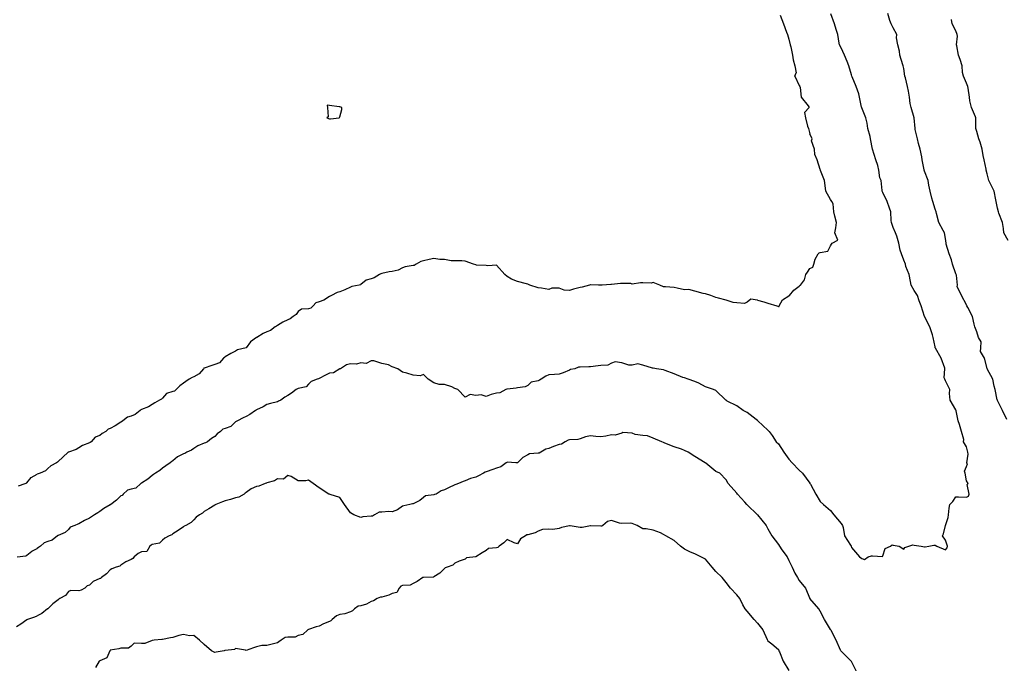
# Model space of a CAD drawing. Header units: inches. Extents: x 158323 to 160611, y 432808 to 437248.
# Tile 187 of 228: x 159758 to 159806, y 436901 to 436932. Entities that reach past the tile are written whole.
import ezdxf

# ---------------------------------------------------------------- set-up
doc = ezdxf.new("R2010")
doc.units = ezdxf.units.IN
doc.header["$MEASUREMENT"] = 0
for name, color, linetype, lineweight in [('Hoogtelijn-bestaand 10.00 M', 7, 'Continuous', 15), ('Hoogtelijn-bestaand 11.00 M', 7, 'Continuous', 15), ('Hoogtelijn-bestaand 12.00 M', 7, 'Continuous', 15), ('Hoogtelijn-bestaand 8.00 M', 7, 'Continuous', 15), ('Hoogtelijn-bestaand 9.00 M', 7, 'Continuous', 15)]:
    doc.layers.add(name, color=color, linetype=linetype, lineweight=lineweight)

msp = doc.modelspace()

# ---------------------------------------------------------------- linework, layer by layer
at = {"layer": 'Hoogtelijn-bestaand 10.00 M', "color": 252, "linetype": 'Continuous', "lineweight": 25}
for p, q in [((159793.75, 436912.766, 10), (159793.765, 436912.75, 10)), ((159793.765, 436912.75, 10), (159794.25, 436912.303, 10)), ((159794.25, 436912.303, 10), (159794.301, 436912.25, 10)), ((159794.301, 436912.25, 10), (159794.455, 436912.045, 10)), ((159794.455, 436912.045, 10), (159794.636, 436911.75, 10)), ((159794.636, 436911.75, 10), (159794.75, 436911.653, 10)), ((159794.75, 436911.653, 10), (159795.011, 436911.25, 10)), ((159795.011, 436911.25, 10), (159795.25, 436910.916, 10)), ((159795.25, 436910.916, 10), (159795.405, 436910.75, 10)), ((159795.405, 436910.75, 10), (159795.75, 436910.389, 10)), ((159795.75, 436910.389, 10), (159795.907, 436910.25, 10)), ((159795.907, 436910.25, 10), (159796.25, 436909.768, 10)), ((159758.294, 436906.25, 10), (159758.701, 436906.299, 10)), ((159758.701, 436906.299, 10), (159758.75, 436906.323, 10)), ((159758.75, 436906.323, 10), (159758.985, 436906.515, 10)), ((159758.985, 436906.515, 10), (159759.25, 436906.647, 10))]:
    msp.add_line(p, q, dxfattribs=at)
for points in [[(159796.25, 436909.768, 10), (159796.262, 436909.75, 10), (159796.279, 436909.721, 10), (159796.535, 436909.25, 10), (159796.75, 436908.89, 10), (159796.908, 436908.75, 10), (159797.25, 436908.465, 10), (159797.399, 436908.25, 10), (159797.75, 436907.835, 10), (159797.821, 436907.75, 10), (159797.845, 436907.655, 10), (159797.909, 436907.25, 10), (159798.205, 436906.795, 10), (159798.232, 436906.75, 10), (159798.25, 436906.685, 10), (159798.635, 436906.25, 10), (159798.75, 436906.156, 10), (159798.88, 436906.12, 10), (159799.05, 436906.25, 10), (159799.212, 436906.288, 10), (159799.25, 436906.298, 10), (159799.737, 436906.263, 10), (159799.75, 436906.286, 10), (159799.857, 436906.643, 10), (159800.111, 436906.75, 10), (159800.19, 436906.81, 10), (159800.25, 436906.803, 10), (159800.528, 436906.75, 10), (159800.75, 436906.607, 10), (159800.809, 436906.691, 10), (159801, 436906.75, 10), (159801.181, 436906.819, 10), (159801.25, 436906.799, 10), (159801.583, 436906.75, 10), (159801.75, 436906.721, 10), (159801.779, 436906.721, 10), (159801.95, 436906.75, 10), (159802.196, 436906.804, 10), (159802.25, 436906.808, 10), (159802.344, 436906.75, 10), (159802.75, 436906.583, 10), (159802.824, 436906.676, 10), (159802.855, 436906.75, 10), (159802.75, 436907.045, 10), (159802.609, 436907.25, 10), (159802.654, 436907.346, 10), (159802.75, 436907.75, 10), (159802.872, 436908.128, 10), (159802.89, 436908.25, 10), (159802.934, 436908.566, 10), (159802.964, 436908.75, 10), (159803.106, 436908.895, 10), (159803.25, 436909.114, 10), (159803.382, 436909.118, 10), (159803.75, 436909.097, 10), (159803.852, 436909.148, 10), (159803.888, 436909.25, 10), (159803.797, 436909.703, 10), (159803.833, 436909.75, 10), (159803.75, 436909.875, 10), (159803.691, 436910.25, 10), (159803.662, 436910.338, 10), (159803.75, 436910.571, 10), (159803.8, 436910.7, 10), (159803.766, 436910.75, 10), (159803.845, 436911.155, 10), (159803.822, 436911.25, 10), (159803.75, 436911.515, 10), (159803.615, 436911.75, 10), (159803.634, 436911.866, 10), (159803.515, 436912.25, 10), (159803.43, 436912.57, 10), (159803.361, 436912.75, 10), (159803.266, 436913.234, 10), (159803.263, 436913.25, 10), (159803.25, 436913.274, 10), (159802.972, 436913.75, 10), (159802.941, 436914.059, 10), (159802.956, 436914.25, 10), (159802.75, 436914.675, 10), (159802.717, 436914.75, 10), (159802.693, 436914.807, 10), (159802.718, 436915.25, 10), (159802.726, 436915.274, 10), (159802.549, 436915.75, 10), (159802.271, 436916.23, 10), (159802.26, 436916.25, 10), (159802.25, 436916.294, 10), (159802.16, 436916.75, 10), (159802.124, 436916.876, 10), (159802.001, 436917.25, 10), (159801.75, 436917.75, 10), (159801.588, 436918.25, 10), (159801.497, 436918.503, 10), (159801.411, 436918.75, 10), (159801.25, 436918.997, 10), (159801.109, 436919.25, 10), (159801.083, 436919.417, 10), (159801.019, 436919.75, 10), (159800.859, 436920.141, 10), (159800.83, 436920.25, 10), (159800.75, 436920.446, 10), (159800.646, 436920.75, 10), (159800.58, 436920.92, 10), (159800.523, 436921.25, 10), (159800.413, 436921.587, 10), (159800.352, 436921.75, 10), (159800.25, 436922.015, 10), (159800.169, 436922.25, 10), (159800.153, 436922.347, 10), (159800.134, 436922.75, 10), (159800.068, 436922.932, 10), (159799.955, 436923.25, 10), (159799.75, 436923.689, 10), (159799.726, 436923.75, 10), (159799.721, 436923.779, 10), (159799.665, 436924.25, 10), (159799.613, 436924.387, 10), (159799.565, 436924.75, 10), (159799.517, 436924.983, 10), (159799.417, 436925.25, 10), (159799.25, 436925.75, 10), (159799.162, 436926.25, 10), (159799.14, 436926.36, 10), (159799.03, 436926.75, 10), (159798.999, 436927.002, 10), (159798.943, 436927.25, 10), (159798.75, 436927.728, 10), (159798.739, 436927.75, 10), (159798.735, 436927.765, 10), (159798.628, 436928.25, 10), (159798.593, 436928.407, 10), (159798.477, 436928.75, 10), (159798.275, 436929.225, 10), (159798.272, 436929.25, 10), (159798.25, 436929.312, 10), (159798.119, 436929.75, 10), (159798.046, 436929.954, 10), (159797.919, 436930.25, 10), (159797.75, 436930.601, 10), (159797.682, 436930.75, 10), (159797.664, 436930.836, 10), (159797.6, 436931.25, 10), (159797.517, 436931.483, 10), (159797.439, 436931.75, 10), (159797.26, 436932.24, 10)], [(159793.75, 436912.766, 10), (159793.685, 436912.815, 10), (159793.25, 436913.153, 10), (159793.062, 436913.25, 10), (159792.75, 436913.473, 10), (159792.3, 436913.7, 10), (159792.25, 436913.736, 10), (159792.23, 436913.75, 10), (159791.75, 436914.205, 10), (159791.646, 436914.25, 10), (159791.25, 436914.379, 10), (159790.943, 436914.557, 10), (159790.75, 436914.638, 10), (159790.428, 436914.75, 10), (159790.25, 436914.814, 10), (159790.167, 436914.833, 10), (159789.75, 436915.008, 10), (159789.333, 436915.167, 10), (159789.25, 436915.201, 10), (159788.91, 436915.25, 10), (159788.75, 436915.276, 10), (159788.719, 436915.281, 10), (159788.25, 436915.412, 10), (159788.024, 436915.476, 10), (159787.75, 436915.412, 10), (159787.58, 436915.42, 10), (159787.25, 436915.526, 10), (159786.926, 436915.574, 10), (159786.75, 436915.519, 10), (159786.582, 436915.418, 10), (159786.25, 436915.409, 10), (159786.112, 436915.388, 10), (159785.75, 436915.336, 10), (159785.667, 436915.333, 10), (159785.25, 436915.322, 10), (159785.181, 436915.319, 10), (159784.994, 436915.25, 10), (159784.796, 436915.204, 10), (159784.75, 436915.174, 10), (159784.443, 436915.057, 10), (159784.25, 436914.983, 10), (159784.026, 436914.974, 10), (159783.75, 436914.961, 10), (159783.603, 436914.897, 10), (159783.393, 436914.75, 10), (159783.302, 436914.698, 10), (159783.25, 436914.667, 10), (159782.9, 436914.6, 10), (159782.75, 436914.449, 10), (159782.626, 436914.374, 10), (159782.25, 436914.338, 10), (159782.184, 436914.316, 10), (159781.75, 436914.268, 10), (159781.736, 436914.264, 10), (159781.699, 436914.25, 10), (159781.403, 436914.097, 10), (159781.25, 436914.073, 10), (159780.994, 436914.007, 10), (159780.75, 436913.914, 10), (159780.507, 436913.994, 10), (159780.25, 436913.959, 10), (159779.986, 436914.014, 10), (159779.75, 436913.893, 10), (159779.393, 436914.25, 10), (159779.25, 436914.299, 10), (159779.115, 436914.385, 10), (159778.75, 436914.5, 10), (159778.505, 436914.495, 10), (159778.25, 436914.573, 10), (159777.981, 436914.75, 10), (159777.75, 436914.977, 10), (159777.586, 436914.914, 10), (159777.25, 436914.944, 10), (159776.958, 436915.042, 10), (159776.75, 436915.088, 10), (159776.516, 436915.25, 10), (159776.25, 436915.334, 10), (159776.074, 436915.426, 10), (159775.75, 436915.497, 10), (159775.369, 436915.631, 10), (159775.25, 436915.623, 10), (159774.997, 436915.503, 10), (159774.75, 436915.53, 10), (159774.536, 436915.464, 10), (159774.25, 436915.489, 10), (159774.06, 436915.44, 10), (159773.773, 436915.25, 10), (159773.761, 436915.239, 10), (159773.75, 436915.237, 10), (159773.445, 436915.055, 10), (159773.25, 436915.029, 10), (159773.054, 436914.946, 10), (159772.75, 436914.78, 10), (159772.729, 436914.771, 10), (159772.652, 436914.75, 10), (159772.365, 436914.635, 10), (159772.25, 436914.516, 10), (159772.126, 436914.374, 10), (159771.75, 436914.306, 10), (159771.711, 436914.289, 10), (159771.658, 436914.25, 10), (159771.43, 436914.07, 10), (159771.25, 436913.961, 10), (159771.109, 436913.891, 10), (159770.925, 436913.75, 10), (159770.808, 436913.692, 10), (159770.75, 436913.662, 10), (159770.419, 436913.581, 10), (159770.25, 436913.53, 10), (159770.071, 436913.429, 10), (159769.75, 436913.278, 10), (159769.731, 436913.269, 10), (159769.704, 436913.25, 10), (159769.44, 436913.061, 10), (159769.25, 436912.957, 10), (159769.11, 436912.89, 10), (159768.836, 436912.75, 10), (159768.781, 436912.719, 10), (159768.75, 436912.7, 10), (159768.52, 436912.48, 10), (159768.25, 436912.384, 10), (159768.147, 436912.353, 10), (159768.021, 436912.25, 10), (159767.869, 436912.131, 10), (159767.75, 436911.996, 10), (159767.596, 436911.904, 10), (159767.398, 436911.75, 10), (159767.303, 436911.697, 10), (159767.25, 436911.681, 10), (159766.938, 436911.562, 10), (159766.75, 436911.422, 10), (159766.646, 436911.354, 10), (159766.414, 436911.25, 10), (159766.312, 436911.188, 10), (159766.25, 436911.177, 10), (159765.972, 436911.028, 10), (159765.75, 436910.838, 10), (159765.697, 436910.803, 10), (159765.615, 436910.75, 10), (159765.403, 436910.597, 10), (159765.25, 436910.492, 10), (159765.13, 436910.37, 10), (159764.909, 436910.25, 10), (159764.812, 436910.188, 10), (159764.75, 436910.139, 10), (159764.543, 436909.958, 10), (159764.25, 436909.775, 10), (159764.235, 436909.765, 10), (159764.218, 436909.75, 10), (159763.965, 436909.536, 10), (159763.75, 436909.483, 10), (159763.57, 436909.43, 10), (159763.359, 436909.25, 10), (159763.313, 436909.187, 10), (159763.25, 436909.157, 10), (159763.042, 436908.958, 10), (159762.776, 436908.75, 10), (159762.762, 436908.738, 10), (159762.75, 436908.732, 10), (159762.444, 436908.557, 10), (159762.25, 436908.414, 10), (159762.154, 436908.346, 10), (159761.997, 436908.25, 10), (159761.843, 436908.157, 10), (159761.75, 436908.102, 10), (159761.517, 436907.983, 10), (159761.25, 436907.826, 10), (159761.192, 436907.808, 10), (159761.05, 436907.75, 10), (159760.829, 436907.671, 10), (159760.75, 436907.558, 10), (159760.593, 436907.407, 10), (159760.25, 436907.269, 10), (159760.239, 436907.261, 10), (159760.226, 436907.25, 10), (159759.965, 436907.035, 10), (159759.75, 436906.97, 10), (159759.589, 436906.911, 10), (159759.408, 436906.75, 10), (159759.318, 436906.683, 10), (159759.25, 436906.647, 10)]]:
    msp.add_polyline3d(points, dxfattribs=at)
at = {"layer": 'Hoogtelijn-bestaand 11.00 M', "color": 252, "linetype": 'Continuous', "lineweight": 25}
for p, q in [((159794.832, 436932.168, 11), (159794.989, 436931.75, 11)), ((159794.989, 436931.75, 11), (159795.143, 436931.357, 11)), ((159795.143, 436931.357, 11), (159795.18, 436931.25, 11)), ((159795.18, 436931.25, 11), (159795.25, 436931.02, 11)), ((159795.25, 436931.02, 11), (159795.305, 436930.75, 11)), ((159795.305, 436930.75, 11), (159795.341, 436930.659, 11)), ((159795.341, 436930.659, 11), (159795.425, 436930.25, 11)), ((159795.425, 436930.25, 11), (159795.46, 436930.04, 11)), ((159795.46, 436930.04, 11), (159795.536, 436929.75, 11)), ((159795.536, 436929.75, 11), (159795.597, 436929.404, 11)), ((159795.537, 436929.25, 11), (159795.597, 436929.404, 11)), ((159795.537, 436929.25, 11), (159795.75, 436928.807, 11)), ((159795.75, 436928.807, 11), (159795.774, 436928.75, 11)), ((159795.774, 436928.75, 11), (159795.786, 436928.714, 11)), ((159795.786, 436928.714, 11), (159795.84, 436928.25, 11)), ((159795.84, 436928.25, 11), (159796.167, 436927.833, 11)), ((159795.993, 436927.507, 11), (159796.216, 436927.75, 11)), ((159795.993, 436927.507, 11), (159796.049, 436927.25, 11)), ((159796.167, 436927.833, 11), (159796.216, 436927.75, 11)), ((159796.049, 436927.25, 11), (159796.148, 436926.852, 11)), ((159796.148, 436926.852, 11), (159796.197, 436926.75, 11)), ((159796.197, 436926.75, 11), (159796.25, 436926.494, 11)), ((159796.138, 436919.862, 11), (159796.25, 436920.039, 11)), ((159795.802, 436919.25, 11), (159796, 436919.5, 11)), ((159796, 436919.5, 11), (159796.067, 436919.75, 11)), ((159796.067, 436919.75, 11), (159796.138, 436919.862, 11)), ((159795.279, 436918.75, 11), (159795.492, 436919.008, 11)), ((159795.492, 436919.008, 11), (159795.75, 436919.207, 11)), ((159795.75, 436919.207, 11), (159795.773, 436919.227, 11)), ((159795.773, 436919.227, 11), (159795.802, 436919.25, 11)), ((159793.75, 436918.526, 11), (159794.05, 436918.45, 11)), ((159794.789, 436918.25, 11), (159794.949, 436918.551, 11)), ((159794.949, 436918.551, 11), (159795.25, 436918.73, 11)), ((159795.25, 436918.73, 11), (159795.266, 436918.734, 11)), ((159795.266, 436918.734, 11), (159795.279, 436918.75, 11)), ((159794.05, 436918.45, 11), (159794.25, 436918.391, 11)), ((159794.25, 436918.391, 11), (159794.667, 436918.25, 11)), ((159794.667, 436918.25, 11), (159794.75, 436918.225, 11)), ((159794.75, 436918.225, 11), (159794.779, 436918.221, 11)), ((159794.779, 436918.221, 11), (159794.789, 436918.25, 11)), ((159758.75, 436909.787, 11), (159758.963, 436910.037, 11)), ((159758.963, 436910.037, 11), (159759.25, 436910.205, 11)), ((159758.36, 436909.641, 11), (159758.674, 436909.75, 11)), ((159758.674, 436909.75, 11), (159758.726, 436909.774, 11)), ((159758.726, 436909.774, 11), (159758.75, 436909.787, 11))]:
    msp.add_line(p, q, dxfattribs=at)
for points in [[(159796.25, 436920.039, 11), (159796.395, 436920.105, 11), (159796.446, 436920.25, 11), (159796.507, 436920.493, 11), (159796.659, 436920.75, 11), (159796.708, 436920.792, 11), (159796.75, 436920.812, 11), (159797.119, 436920.882, 11), (159797.25, 436921.135, 11), (159797.295, 436921.205, 11), (159797.318, 436921.25, 11), (159797.597, 436921.403, 11), (159797.455, 436921.75, 11), (159797.506, 436921.994, 11), (159797.538, 436922.25, 11), (159797.457, 436922.543, 11), (159797.399, 436922.75, 11), (159797.365, 436923.135, 11), (159797.305, 436923.25, 11), (159797.25, 436923.344, 11), (159797.028, 436923.75, 11), (159796.983, 436924.017, 11), (159796.95, 436924.25, 11), (159796.771, 436924.729, 11), (159796.768, 436924.75, 11), (159796.75, 436924.785, 11), (159796.599, 436925.25, 11), (159796.497, 436925.503, 11), (159796.472, 436925.75, 11), (159796.34, 436926.16, 11), (159796.369, 436926.25, 11), (159796.25, 436926.494, 11)], [(159793.75, 436918.526, 11), (159793.425, 436918.575, 11), (159793.25, 436918.438, 11), (159793.132, 436918.368, 11), (159792.75, 436918.402, 11), (159792.58, 436918.42, 11), (159792.25, 436918.53, 11), (159791.882, 436918.619, 11), (159791.75, 436918.65, 11), (159791.508, 436918.75, 11), (159791.25, 436918.828, 11), (159791.15, 436918.85, 11), (159790.75, 436918.964, 11), (159790.464, 436919.036, 11), (159790.25, 436919.025, 11), (159789.901, 436919.099, 11), (159789.75, 436919.143, 11), (159789.338, 436919.162, 11), (159789.25, 436919.175, 11), (159789.067, 436919.25, 11), (159788.75, 436919.374, 11), (159788.657, 436919.343, 11), (159788.25, 436919.352, 11), (159788.146, 436919.354, 11), (159787.75, 436919.302, 11), (159787.679, 436919.321, 11), (159787.25, 436919.33, 11), (159787.181, 436919.319, 11), (159786.75, 436919.285, 11), (159786.725, 436919.276, 11), (159786.312, 436919.25, 11), (159786.253, 436919.247, 11), (159786.25, 436919.246, 11), (159786.125, 436919.25, 11), (159785.75, 436919.261, 11), (159785.74, 436919.26, 11), (159785.705, 436919.25, 11), (159785.344, 436919.156, 11), (159785.25, 436919.139, 11), (159784.938, 436919.062, 11), (159784.75, 436918.987, 11), (159784.491, 436919.009, 11), (159784.25, 436919.098, 11), (159783.894, 436919.106, 11), (159783.75, 436919.046, 11), (159783.398, 436919.102, 11), (159783.25, 436919.121, 11), (159782.845, 436919.25, 11), (159782.75, 436919.301, 11), (159782.689, 436919.312, 11), (159782.25, 436919.421, 11), (159781.961, 436919.539, 11), (159781.75, 436919.669, 11), (159781.641, 436919.75, 11), (159781.25, 436920.209, 11), (159780.825, 436920.175, 11), (159780.75, 436920.183, 11), (159780.291, 436920.209, 11), (159780.25, 436920.213, 11), (159780.153, 436920.25, 11), (159779.75, 436920.394, 11), (159779.589, 436920.411, 11), (159779.25, 436920.411, 11), (159779.083, 436920.417, 11), (159778.75, 436920.474, 11), (159778.528, 436920.472, 11), (159778.25, 436920.519, 11), (159778.026, 436920.474, 11), (159777.75, 436920.413, 11), (159777.623, 436920.377, 11), (159777.403, 436920.25, 11), (159777.307, 436920.193, 11), (159777.25, 436920.189, 11), (159776.877, 436920.123, 11), (159776.75, 436920.074, 11), (159776.53, 436919.97, 11), (159776.25, 436919.902, 11), (159776.107, 436919.893, 11), (159775.75, 436919.809, 11), (159775.713, 436919.787, 11), (159775.64, 436919.75, 11), (159775.394, 436919.606, 11), (159775.25, 436919.545, 11), (159775.011, 436919.489, 11), (159774.75, 436919.279, 11), (159774.734, 436919.266, 11), (159774.667, 436919.25, 11), (159774.314, 436919.186, 11), (159774.25, 436919.157, 11), (159773.976, 436919.024, 11), (159773.75, 436918.935, 11), (159773.611, 436918.889, 11), (159773.342, 436918.75, 11), (159773.279, 436918.722, 11), (159773.25, 436918.705, 11), (159772.975, 436918.525, 11), (159772.75, 436918.443, 11), (159772.599, 436918.401, 11), (159772.473, 436918.25, 11), (159772.352, 436918.148, 11), (159772.25, 436918.108, 11), (159771.904, 436918.096, 11), (159771.75, 436917.981, 11), (159771.65, 436917.851, 11), (159771.51, 436917.75, 11), (159771.371, 436917.629, 11), (159771.25, 436917.594, 11), (159771.02, 436917.48, 11), (159770.75, 436917.315, 11), (159770.708, 436917.292, 11), (159770.646, 436917.25, 11), (159770.417, 436917.083, 11), (159770.25, 436917.008, 11), (159770.068, 436916.932, 11), (159769.762, 436916.75, 11), (159769.755, 436916.745, 11), (159769.75, 436916.742, 11), (159769.472, 436916.528, 11), (159769.258, 436916.25, 11), (159769.254, 436916.247, 11), (159769.25, 436916.244, 11), (159768.848, 436916.152, 11), (159768.75, 436916.085, 11), (159768.529, 436915.971, 11), (159768.25, 436915.823, 11), (159768.213, 436915.788, 11), (159768.179, 436915.75, 11), (159767.973, 436915.527, 11), (159767.75, 436915.449, 11), (159767.605, 436915.395, 11), (159767.25, 436915.276, 11), (159767.232, 436915.268, 11), (159767.219, 436915.25, 11), (159767.004, 436914.996, 11), (159766.75, 436914.866, 11), (159766.668, 436914.832, 11), (159766.532, 436914.75, 11), (159766.369, 436914.631, 11), (159766.25, 436914.562, 11), (159766.073, 436914.427, 11), (159765.906, 436914.25, 11), (159765.828, 436914.172, 11), (159765.75, 436914.151, 11), (159765.44, 436914.06, 11), (159765.25, 436913.844, 11), (159765.204, 436913.796, 11), (159765.112, 436913.75, 11), (159764.883, 436913.617, 11), (159764.75, 436913.537, 11), (159764.583, 436913.417, 11), (159764.25, 436913.293, 11), (159764.219, 436913.281, 11), (159764.188, 436913.25, 11), (159763.948, 436913.052, 11), (159763.75, 436912.984, 11), (159763.568, 436912.932, 11), (159763.342, 436912.75, 11), (159763.292, 436912.708, 11), (159763.25, 436912.682, 11), (159762.979, 436912.521, 11), (159762.75, 436912.382, 11), (159762.65, 436912.35, 11), (159762.535, 436912.25, 11), (159762.359, 436912.141, 11), (159762.25, 436912.048, 11), (159762.031, 436911.969, 11), (159761.831, 436911.75, 11), (159761.785, 436911.715, 11), (159761.75, 436911.7, 11), (159761.423, 436911.577, 11), (159761.25, 436911.461, 11), (159761.117, 436911.383, 11), (159760.75, 436911.26, 11), (159760.745, 436911.255, 11), (159760.733, 436911.25, 11), (159760.484, 436911.016, 11), (159760.25, 436910.802, 11), (159760.225, 436910.775, 11), (159760.171, 436910.75, 11), (159759.901, 436910.599, 11), (159759.75, 436910.465, 11), (159759.645, 436910.355, 11), (159759.386, 436910.25, 11), (159759.289, 436910.211, 11), (159759.25, 436910.205, 11)]]:
    msp.add_polyline3d(points, dxfattribs=at)
at = {"layer": 'Hoogtelijn-bestaand 12.00 M', "color": 252, "linetype": 'Continuous', "lineweight": 25}
msp.add_polyline3d([(159773.116, 436927.25, 12), (159773.25, 436927.21, 12), (159773.297, 436927.203, 12), (159773.708, 436927.25, 12), (159773.725, 436927.275, 12), (159773.75, 436927.312, 12), (159773.845, 436927.656, 12), (159773.845, 436927.75, 12), (159773.75, 436927.779, 12), (159773.711, 436927.789, 12), (159773.25, 436927.843, 12), (159773.138, 436927.862, 12), (159773.152, 436927.75, 12), (159773.188, 436927.312, 12)], close=True, dxfattribs=at)
at = {"layer": 'Hoogtelijn-bestaand 8.00 M', "color": 252, "linetype": 'Continuous', "lineweight": 25}
for p, q in [((159793.75, 436903.061, 8), (159794, 436902.75, 8)), ((159794, 436902.75, 8), (159794.214, 436902.286, 8)), ((159794.214, 436902.286, 8), (159794.23, 436902.25, 8)), ((159794.23, 436902.25, 8), (159794.25, 436902.223, 8)), ((159794.25, 436902.223, 8), (159794.429, 436902.071, 8)), ((159794.429, 436902.071, 8), (159794.75, 436901.805, 8)), ((159794.75, 436901.805, 8), (159794.776, 436901.75, 8)), ((159794.776, 436901.75, 8), (159794.806, 436901.694, 8)), ((159794.806, 436901.694, 8), (159794.977, 436901.25, 8)), ((159794.977, 436901.25, 8), (159795.25, 436900.795, 8))]:
    msp.add_line(p, q, dxfattribs=at)
for points in [[(159805.75, 436921.378, 8), (159805.541, 436921.75, 8), (159805.535, 436921.965, 8), (159805.484, 436922.25, 8), (159805.301, 436922.699, 8), (159805.287, 436922.75, 8), (159805.25, 436922.938, 8), (159805.184, 436923.25, 8), (159805.164, 436923.336, 8), (159805.076, 436923.75, 8), (159804.91, 436924.09, 8), (159804.832, 436924.25, 8), (159804.75, 436924.574, 8), (159804.698, 436924.75, 8), (159804.704, 436924.796, 8), (159804.61, 436925.25, 8), (159804.553, 436925.447, 8), (159804.508, 436925.75, 8), (159804.414, 436926.086, 8), (159804.345, 436926.25, 8), (159804.25, 436926.6, 8), (159804.208, 436926.75, 8), (159804.199, 436926.802, 8), (159804.208, 436927.25, 8), (159804.195, 436927.305, 8), (159803.999, 436927.75, 8), (159803.925, 436928.075, 8), (159803.901, 436928.25, 8), (159803.832, 436928.669, 8), (159803.823, 436928.75, 8), (159803.75, 436928.912, 8), (159803.612, 436929.25, 8), (159803.568, 436929.432, 8), (159803.554, 436929.75, 8), (159803.449, 436930.051, 8), (159803.381, 436930.25, 8), (159803.302, 436930.698, 8), (159803.283, 436930.75, 8), (159803.331, 436931.169, 8), (159803.315, 436931.25, 8), (159803.25, 436931.429, 8), (159803.066, 436931.75, 8), (159803.038, 436931.962, 8)], [(159793.75, 436903.061, 8), (159793.593, 436903.25, 8), (159793.25, 436903.643, 8), (159793.161, 436903.75, 8), (159793.048, 436903.952, 8), (159792.896, 436904.25, 8), (159792.75, 436904.424, 8), (159792.451, 436904.75, 8), (159792.25, 436905.016, 8), (159792.06, 436905.25, 8), (159791.75, 436905.548, 8), (159791.569, 436905.75, 8), (159791.25, 436906.124, 8), (159791.034, 436906.25, 8), (159790.75, 436906.379, 8), (159790.533, 436906.467, 8), (159790.25, 436906.615, 8), (159790.055, 436906.75, 8), (159789.75, 436907.025, 8), (159789.357, 436907.25, 8), (159789.25, 436907.312, 8), (159789.109, 436907.391, 8), (159788.75, 436907.513, 8), (159788.422, 436907.578, 8), (159788.25, 436907.586, 8), (159787.982, 436907.75, 8), (159787.75, 436907.841, 8), (159787.647, 436907.853, 8), (159787.25, 436907.84, 8), (159787.141, 436907.86, 8), (159786.75, 436907.976, 8), (159786.563, 436907.937, 8), (159786.338, 436907.75, 8), (159786.287, 436907.713, 8), (159786.25, 436907.714, 8), (159785.768, 436907.732, 8), (159785.75, 436907.727, 8), (159785.355, 436907.645, 8), (159785.25, 436907.651, 8), (159784.771, 436907.729, 8), (159784.75, 436907.732, 8), (159784.359, 436907.641, 8), (159784.25, 436907.597, 8), (159783.946, 436907.554, 8), (159783.75, 436907.566, 8), (159783.453, 436907.547, 8), (159783.25, 436907.468, 8), (159783.1, 436907.4, 8), (159782.75, 436907.302, 8), (159782.706, 436907.294, 8), (159782.638, 436907.25, 8), (159782.399, 436907.101, 8), (159782.25, 436906.862, 8), (159782.088, 436906.912, 8), (159781.75, 436907.081, 8), (159781.591, 436906.909, 8), (159781.382, 436906.75, 8), (159781.317, 436906.684, 8), (159781.25, 436906.682, 8), (159780.865, 436906.635, 8), (159780.75, 436906.55, 8), (159780.558, 436906.442, 8), (159780.25, 436906.25, 8), (159779.811, 436906.189, 8), (159779.75, 436906.135, 8), (159779.465, 436906.035, 8), (159779.25, 436905.934, 8), (159779.159, 436905.841, 8), (159778.882, 436905.75, 8), (159778.788, 436905.712, 8), (159778.75, 436905.689, 8), (159778.535, 436905.465, 8), (159778.25, 436905.288, 8), (159778.225, 436905.275, 8), (159777.75, 436905.261, 8), (159777.742, 436905.258, 8), (159777.726, 436905.25, 8), (159777.443, 436905.057, 8), (159777.25, 436904.972, 8), (159777.106, 436904.894, 8), (159776.75, 436904.869, 8), (159776.657, 436904.843, 8), (159776.591, 436904.75, 8), (159776.468, 436904.532, 8), (159776.25, 436904.49, 8), (159776.091, 436904.409, 8), (159775.75, 436904.319, 8), (159775.69, 436904.31, 8), (159775.534, 436904.25, 8), (159775.362, 436904.138, 8), (159775.25, 436904.111, 8), (159775.025, 436903.975, 8), (159774.75, 436903.905, 8), (159774.623, 436903.877, 8), (159774.449, 436903.75, 8), (159774.344, 436903.657, 8), (159774.25, 436903.61, 8), (159773.99, 436903.51, 8), (159773.75, 436903.478, 8), (159773.576, 436903.424, 8), (159773.381, 436903.25, 8), (159773.315, 436903.185, 8), (159773.25, 436903.151, 8), (159772.967, 436903.034, 8), (159772.75, 436902.926, 8), (159772.612, 436902.888, 8), (159772.25, 436902.77, 8), (159772.237, 436902.763, 8), (159772.213, 436902.75, 8), (159771.977, 436902.523, 8), (159771.75, 436902.481, 8), (159771.599, 436902.401, 8), (159771.25, 436902.391, 8), (159771.123, 436902.377, 8), (159770.93, 436902.25, 8), (159770.829, 436902.171, 8), (159770.75, 436902.128, 8), (159770.446, 436902.054, 8), (159770.25, 436902.006, 8), (159770.008, 436901.992, 8), (159769.75, 436901.928, 8), (159769.608, 436901.892, 8), (159769.25, 436901.764, 8), (159769.219, 436901.781, 8), (159768.75, 436901.855, 8), (159768.691, 436901.809, 8), (159768.25, 436901.758, 8), (159768.232, 436901.768, 8), (159768.205, 436901.75, 8), (159767.826, 436901.674, 8), (159767.75, 436901.661, 8), (159767.599, 436901.75, 8), (159767.25, 436902.045, 8), (159767.021, 436902.25, 8), (159766.75, 436902.482, 8), (159766.539, 436902.461, 8), (159766.25, 436902.526, 8), (159766.025, 436902.475, 8), (159765.75, 436902.382, 8), (159765.627, 436902.373, 8), (159765.25, 436902.292, 8), (159765.216, 436902.284, 8), (159764.85, 436902.25, 8), (159764.763, 436902.237, 8), (159764.75, 436902.238, 8), (159764.405, 436902.095, 8), (159764.25, 436902.089, 8), (159763.885, 436902.115, 8), (159763.75, 436901.97, 8), (159763.622, 436901.878, 8), (159763.25, 436901.869, 8), (159763.154, 436901.846, 8), (159762.75, 436901.773, 8), (159762.743, 436901.757, 8), (159762.732, 436901.75, 8), (159762.59, 436901.41, 8), (159762.25, 436901.268, 8), (159762.241, 436901.259, 8), (159762.217, 436901.25, 8), (159762.048, 436900.952, 8)]]:
    msp.add_polyline3d(points, dxfattribs=at)
at = {"layer": 'Hoogtelijn-bestaand 9.00 M', "color": 252, "linetype": 'Continuous', "lineweight": 25}
for p, q in [((159793.75, 436908.25, 9), (159794.164, 436907.75, 9)), ((159794.164, 436907.75, 9), (159794.25, 436907.576, 9)), ((159794.25, 436907.576, 9), (159794.438, 436907.25, 9)), ((159794.438, 436907.25, 9), (159794.75, 436906.836, 9)), ((159794.75, 436906.836, 9), (159794.803, 436906.75, 9)), ((159794.803, 436906.75, 9), (159794.917, 436906.583, 9)), ((159794.917, 436906.583, 9), (159795.172, 436906.25, 9)), ((159795.172, 436906.25, 9), (159795.25, 436906.063, 9)), ((159795.25, 436906.063, 9), (159795.405, 436905.75, 9)), ((159795.405, 436905.75, 9), (159795.533, 436905.467, 9)), ((159795.533, 436905.467, 9), (159795.67, 436905.25, 9)), ((159795.67, 436905.25, 9), (159795.75, 436905.115, 9)), ((159795.75, 436905.115, 9), (159796.042, 436904.75, 9)), ((159796.042, 436904.75, 9), (159796.25, 436904.25, 9)), ((159759.132, 436903.368, 9), (159759.25, 436903.412, 9)), ((159758.25, 436902.909, 9), (159758.468, 436903.032, 9)), ((159758.468, 436903.032, 9), (159758.75, 436903.25, 9)), ((159758.75, 436903.25, 9), (159759.132, 436903.368, 9))]:
    msp.add_line(p, q, dxfattribs=at)
for points in [[(159805.686, 436912.814, 9), (159805.488, 436913.25, 9), (159805.25, 436913.719, 9), (159805.239, 436913.75, 9), (159805.234, 436913.766, 9), (159805.138, 436914.25, 9), (159805.086, 436914.415, 9), (159805.018, 436914.75, 9), (159804.75, 436915.241, 9), (159804.747, 436915.25, 9), (159804.745, 436915.255, 9), (159804.615, 436915.75, 9), (159804.433, 436916.068, 9), (159804.452, 436916.25, 9), (159804.459, 436916.541, 9), (159804.332, 436916.75, 9), (159804.25, 436917.019, 9), (159804.153, 436917.25, 9), (159804.123, 436917.377, 9), (159804.039, 436917.75, 9), (159803.817, 436918.183, 9), (159803.781, 436918.25, 9), (159803.75, 436918.3, 9), (159803.526, 436918.75, 9), (159803.31, 436919.191, 9), (159803.319, 436919.25, 9), (159803.273, 436919.727, 9), (159803.263, 436919.75, 9), (159803.25, 436919.785, 9), (159803.088, 436920.25, 9), (159803.033, 436920.467, 9), (159802.925, 436920.75, 9), (159802.791, 436921.209, 9), (159802.78, 436921.25, 9), (159802.75, 436921.476, 9), (159802.696, 436921.75, 9), (159802.643, 436921.858, 9), (159802.431, 436922.25, 9), (159802.324, 436922.676, 9), (159802.312, 436922.75, 9), (159802.25, 436922.886, 9), (159802.143, 436923.25, 9), (159802.092, 436923.409, 9), (159802.021, 436923.75, 9), (159801.961, 436924.039, 9), (159801.927, 436924.25, 9), (159801.75, 436924.703, 9), (159801.735, 436924.75, 9), (159801.729, 436924.771, 9), (159801.63, 436925.25, 9), (159801.611, 436925.389, 9), (159801.542, 436925.75, 9), (159801.465, 436926.035, 9), (159801.412, 436926.25, 9), (159801.302, 436926.698, 9), (159801.299, 436926.75, 9), (159801.25, 436927.25, 9), (159801.104, 436927.75, 9), (159801.06, 436927.94, 9), (159801.028, 436928.25, 9), (159800.974, 436928.526, 9), (159800.926, 436928.75, 9), (159800.836, 436929.164, 9), (159800.808, 436929.25, 9), (159800.75, 436929.612, 9), (159800.727, 436929.75, 9), (159800.703, 436929.797, 9), (159800.572, 436930.25, 9), (159800.554, 436930.446, 9), (159800.472, 436930.75, 9), (159800.408, 436931.093, 9), (159800.422, 436931.25, 9), (159800.25, 436931.56, 9), (159800.155, 436931.75, 9), (159800.087, 436931.913, 9), (159799.996, 436932.25, 9)], [(159793.75, 436908.25, 9), (159793.25, 436908.737, 9), (159793.239, 436908.75, 9), (159793.135, 436908.865, 9), (159792.793, 436909.25, 9), (159792.75, 436909.296, 9), (159792.349, 436909.75, 9), (159792.25, 436909.929, 9), (159791.951, 436910.25, 9), (159791.75, 436910.333, 9), (159791.267, 436910.733, 9), (159791.25, 436910.746, 9), (159791.245, 436910.75, 9), (159790.75, 436911.049, 9), (159790.424, 436911.25, 9), (159790.25, 436911.339, 9), (159790.105, 436911.395, 9), (159789.75, 436911.506, 9), (159789.312, 436911.688, 9), (159789.25, 436911.711, 9), (159789.159, 436911.75, 9), (159788.75, 436911.925, 9), (159788.472, 436912.028, 9), (159788.25, 436912.051, 9), (159787.893, 436912.107, 9), (159787.75, 436912.163, 9), (159787.301, 436912.199, 9), (159787.25, 436912.168, 9), (159786.93, 436912.07, 9), (159786.75, 436912.083, 9), (159786.487, 436912.013, 9), (159786.25, 436911.981, 9), (159786, 436912, 9), (159785.75, 436912.039, 9), (159785.507, 436911.993, 9), (159785.25, 436911.896, 9), (159785.147, 436911.853, 9), (159784.75, 436911.839, 9), (159784.675, 436911.825, 9), (159784.541, 436911.75, 9), (159784.365, 436911.635, 9), (159784.25, 436911.625, 9), (159783.973, 436911.527, 9), (159783.75, 436911.435, 9), (159783.609, 436911.391, 9), (159783.364, 436911.25, 9), (159783.291, 436911.209, 9), (159783.25, 436911.203, 9), (159782.829, 436911.171, 9), (159782.75, 436911.125, 9), (159782.509, 436910.991, 9), (159782.255, 436910.75, 9), (159782.252, 436910.748, 9), (159782.25, 436910.747, 9), (159782.179, 436910.75, 9), (159781.75, 436910.771, 9), (159781.737, 436910.763, 9), (159781.716, 436910.75, 9), (159781.456, 436910.544, 9), (159781.25, 436910.484, 9), (159781.07, 436910.43, 9), (159780.75, 436910.318, 9), (159780.711, 436910.289, 9), (159780.627, 436910.25, 9), (159780.38, 436910.12, 9), (159780.25, 436910.057, 9), (159780.006, 436909.994, 9), (159779.75, 436909.88, 9), (159779.657, 436909.843, 9), (159779.434, 436909.75, 9), (159779.302, 436909.698, 9), (159779.25, 436909.682, 9), (159778.948, 436909.552, 9), (159778.75, 436909.444, 9), (159778.601, 436909.399, 9), (159778.357, 436909.25, 9), (159778.279, 436909.221, 9), (159778.25, 436909.208, 9), (159777.839, 436909.161, 9), (159777.75, 436909.079, 9), (159777.568, 436908.933, 9), (159777.25, 436908.785, 9), (159777.219, 436908.781, 9), (159777.089, 436908.75, 9), (159776.81, 436908.691, 9), (159776.75, 436908.668, 9), (159776.508, 436908.492, 9), (159776.25, 436908.395, 9), (159776.086, 436908.414, 9), (159775.75, 436908.376, 9), (159775.622, 436908.378, 9), (159775.405, 436908.25, 9), (159775.309, 436908.191, 9), (159775.25, 436908.189, 9), (159774.849, 436908.151, 9), (159774.75, 436908.119, 9), (159774.412, 436908.25, 9), (159774.25, 436908.354, 9), (159773.974, 436908.75, 9), (159773.75, 436909.09, 9), (159773.278, 436909.222, 9), (159773.25, 436909.236, 9), (159773.223, 436909.25, 9), (159772.75, 436909.542, 9), (159772.466, 436909.75, 9), (159772.25, 436909.917, 9), (159772.114, 436909.886, 9), (159771.75, 436909.88, 9), (159771.417, 436910.083, 9), (159771.25, 436910.143, 9), (159771.044, 436909.956, 9), (159770.75, 436909.98, 9), (159770.615, 436909.885, 9), (159770.25, 436909.781, 9), (159770.234, 436909.766, 9), (159770.162, 436909.75, 9), (159769.868, 436909.632, 9), (159769.75, 436909.608, 9), (159769.503, 436909.497, 9), (159769.25, 436909.321, 9), (159769.214, 436909.286, 9), (159769.164, 436909.25, 9), (159768.904, 436909.096, 9), (159768.75, 436909.06, 9), (159768.512, 436908.988, 9), (159768.25, 436908.924, 9), (159768.127, 436908.873, 9), (159767.805, 436908.75, 9), (159767.774, 436908.726, 9), (159767.75, 436908.719, 9), (159767.464, 436908.536, 9), (159767.25, 436908.416, 9), (159767.167, 436908.333, 9), (159767.016, 436908.25, 9), (159766.862, 436908.138, 9), (159766.75, 436908.021, 9), (159766.615, 436907.885, 9), (159766.362, 436907.75, 9), (159766.284, 436907.716, 9), (159766.25, 436907.679, 9), (159766.003, 436907.498, 9), (159765.75, 436907.349, 9), (159765.703, 436907.297, 9), (159765.572, 436907.25, 9), (159765.364, 436907.136, 9), (159765.25, 436907.042, 9), (159765.108, 436906.892, 9), (159764.75, 436906.826, 9), (159764.704, 436906.796, 9), (159764.643, 436906.75, 9), (159764.505, 436906.495, 9), (159764.25, 436906.482, 9), (159764.092, 436906.408, 9), (159763.893, 436906.25, 9), (159763.833, 436906.167, 9), (159763.75, 436906.119, 9), (159763.499, 436906.001, 9), (159763.25, 436905.849, 9), (159763.203, 436905.797, 9), (159763.033, 436905.75, 9), (159762.828, 436905.672, 9), (159762.75, 436905.625, 9), (159762.575, 436905.425, 9), (159762.328, 436905.25, 9), (159762.286, 436905.214, 9), (159762.25, 436905.2, 9), (159761.936, 436905.064, 9), (159761.75, 436904.894, 9), (159761.644, 436904.856, 9), (159761.522, 436904.75, 9), (159761.352, 436904.648, 9), (159761.25, 436904.622, 9), (159760.864, 436904.636, 9), (159760.75, 436904.578, 9), (159760.611, 436904.389, 9), (159760.333, 436904.25, 9), (159760.289, 436904.211, 9), (159760.25, 436904.188, 9), (159760.005, 436903.995, 9), (159759.75, 436903.758, 9), (159759.746, 436903.754, 9), (159759.741, 436903.75, 9), (159759.464, 436903.536, 9), (159759.25, 436903.412, 9)], [(159798.483, 436900.75, 9), (159798.25, 436901.227, 9), (159798.236, 436901.25, 9), (159797.75, 436901.732, 9), (159797.74, 436901.75, 9), (159797.726, 436901.774, 9), (159797.518, 436902.25, 9), (159797.278, 436902.723, 9), (159797.266, 436902.75, 9), (159797.25, 436902.771, 9), (159796.958, 436903.25, 9), (159796.75, 436903.649, 9), (159796.685, 436903.75, 9), (159796.25, 436904.25, 9)]]:
    msp.add_polyline3d(points, dxfattribs=at)

doc.saveas('drawing.dxf')
